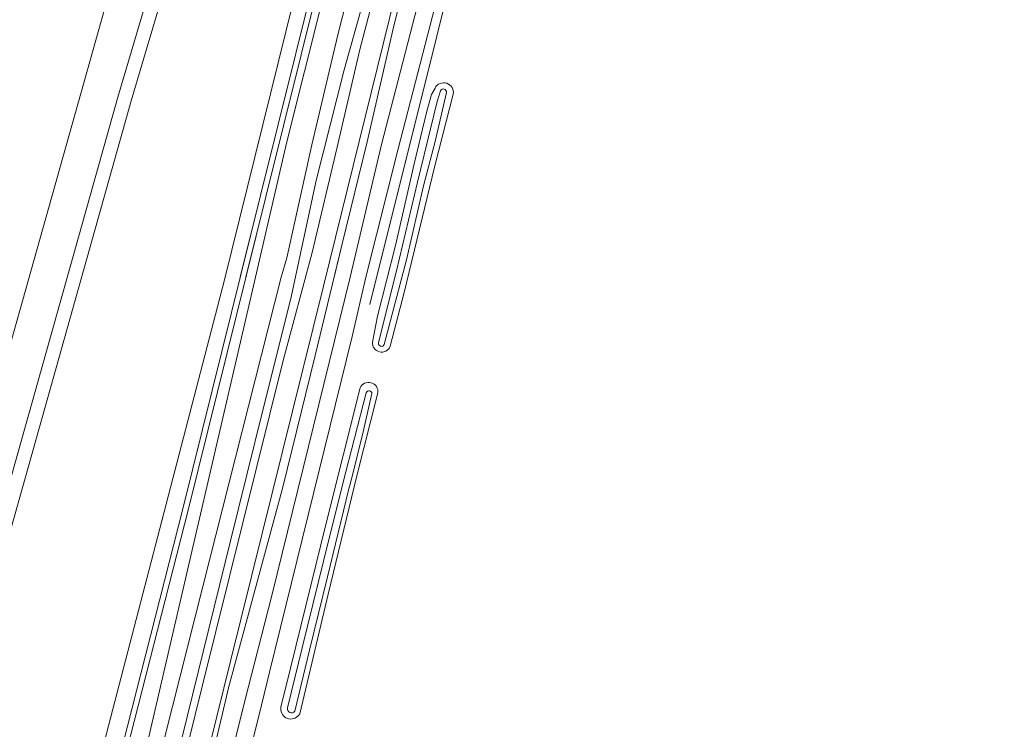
# Model space of a CAD drawing. Header units: metres. Extents: x 239845 to 242720, y 580286 to 584200.
# Tile 26 of 113: x 240705 to 240917, y 582269 to 582422. Entities that reach past the tile are written whole.
import ezdxf
from ezdxf.lldxf.tags import DXFTag

# ---------------------------------------------------------------- set-up
doc = ezdxf.new("R2010")
doc.units = ezdxf.units.M
for name, color, linetype, lineweight in [('B-WA-GW-DIJK_KRUIN-G', 3, 'Continuous', 0), ('B-WE-GR-GROENVOORZIENING-GV', 80, 'Continuous', 18), ('B-WE-OG-WATER_SLOOT-GV', 120, 'Continuous', 18), ('B-WE-VH-ONVERHARD-GV', 252, 'Continuous', 18), ('B-WE-VH-VERHARDING_GESLOTEN-GV', 7, 'Continuous', 18), ('Grondwerklijn', 7, 'Continuous', 9)]:
    doc.layers.add(name, color=color, linetype=linetype, lineweight=lineweight)
doc.layers.add('B-WE-KL_ET-LS-G', color=190, linetype='KL-ELEC-LS', lineweight=13, true_color=0x7f00ff)
doc.layers.add('GBKN', color=9, linetype='Continuous', lineweight=0, true_color=0x808080)
doc.styles.add('NLCS-ISO-T25', font='NLCS-ISO.ttf', dxfattribs={"height": 2.5})
tags = doc.linetypes.add('KL-ELEC-LS', pattern='A,10,-7.5,[6,N381 K&L.SHX,S=2,R=0,X=0,Y=0],-7.5,20,-3.5,["L",NLCS-ISO-T25,S=2.5,R=0,X=0,Y=-2.575],-8.5,10', length=67).pattern_tags.tags
tags[18] = DXFTag(74, 10)

msp = doc.modelspace()

# ---------------------------------------------------------------- linework, layer by layer
at = {"layer": 'B-WA-GW-DIJK_KRUIN-G'}
msp.add_lwpolyline([(240785.12, 582507.67), (240763.64, 582426.43), (240748.64, 582365.86)], dxfattribs=at)
at = {"layer": 'B-WE-GR-GROENVOORZIENING-GV', "flags": 128}
msp.add_lwpolyline([(240729.58, 582220.43), (240743.94, 582278.66), (240761.39, 582348.78), (240767.64, 582372.04), (240773, 582394.81), (240777.94, 582415.88), (240783.27, 582436.18), (240787.42, 582454.02), (240792.49, 582476.46), (240797.2, 582495.72), (240798.98, 582502.47, -0.12226), (240800.85, 582504.94, -0.448794), (240802.86, 582504.52, -0.140956), (240803.34, 582500.87), (240803.18, 582500.14), (240796.87, 582474.09), (240789.39, 582443.08), (240770.12, 582364.8), (240750.09, 582284.16), (240733.56, 582217.16)], format="xyb", dxfattribs=at)
msp.add_lwpolyline([(240729.58, 582220.43), (240743.94, 582278.66), (240761.39, 582348.78), (240767.64, 582372.04), (240773, 582394.81), (240777.94, 582415.88), (240783.27, 582436.18), (240787.42, 582454.02), (240792.49, 582476.46), (240797.2, 582495.72), (240798.98, 582502.47, -0.12226), (240800.85, 582504.94, -0.448794), (240802.86, 582504.52, -0.140956), (240803.34, 582500.87), (240803.18, 582500.14), (240796.87, 582474.09), (240789.39, 582443.08), (240770.12, 582364.8), (240750.09, 582284.16), (240733.56, 582217.16)], format="xyb", dxfattribs=at)
for points in [[(240745, 582258.57), (240749.16, 582276.22), (240749.6, 582278.11), (240755.03, 582298.27), (240761.28, 582321.41), (240768.26, 582349.81), (240774.13, 582373.95), (240779.52, 582395.98), (240785.24, 582420.99), (240790.46, 582441.43)], [(240745, 582258.57), (240749.16, 582276.22), (240749.6, 582278.11), (240755.03, 582298.27), (240761.28, 582321.41), (240768.26, 582349.81), (240774.13, 582373.95), (240779.52, 582395.98), (240785.24, 582420.99), (240790.46, 582441.43)], [(240780.08, 582431.38), (240774.58, 582411.51), (240768.52, 582387.58), (240763.04, 582362.12), (240757.1, 582338.33), (240750.02, 582309.83), (240738.37, 582262.44)], [(240780.08, 582431.38), (240774.58, 582411.51), (240768.52, 582387.58), (240763.04, 582362.12), (240757.1, 582338.33), (240750.02, 582309.83), (240738.37, 582262.44)]]:
    msp.add_lwpolyline(points, dxfattribs=at)
for points in [[(240784.48, 582351.84), (240787.49, 582363.44), (240794.14, 582390.77), (240798.09, 582406.21, 0.862432), (240794.15, 582407.56), (240793.36, 582406.17), (240792.4, 582402.61), (240789.68, 582391.23), (240785.6, 582373.57), (240781.73, 582358.32), (240780.64, 582352.72, 0.86772)], [(240783.21, 582352.19, -0.911912), (240781.97, 582352.61), (240785.86, 582368.14), (240790.35, 582387.28), (240794.65, 582404.68), (240795.32, 582406.99, -0.83091), (240796.64, 582406.61), (240794.22, 582396.01), (240791.67, 582386.42), (240787.98, 582370.46)], [(240783.21, 582352.19, -0.911912), (240781.97, 582352.61), (240785.86, 582368.14), (240790.35, 582387.28), (240794.65, 582404.68), (240795.32, 582406.99, -0.83091), (240796.64, 582406.61), (240794.22, 582396.01), (240791.67, 582386.42), (240787.98, 582370.46)], [(240760.91, 582273.98, 0.07511), (240760.88, 582273.31, 0.737092), (240764.99, 582272.49), (240771.09, 582298.33), (240777.27, 582323.87), (240781.83, 582341.75, 0.853892), (240777.97, 582342.84), (240770.61, 582313.31), (240763.02, 582282.63), (240761, 582274.5)], [(240760.91, 582273.98, 0.07511), (240760.88, 582273.31, 0.737092), (240764.99, 582272.49), (240771.09, 582298.33), (240777.27, 582323.87), (240781.83, 582341.75, 0.853892), (240777.97, 582342.84), (240770.61, 582313.31), (240763.02, 582282.63), (240761, 582274.5)], [(240779.3, 582341.78, -0.819575), (240780.55, 582341.59), (240778.66, 582333.33), (240776.25, 582323.74), (240775.54, 582321.06), (240770.92, 582302.03), (240767.06, 582286.18), (240763.88, 582273.07, -0.86023), (240762.35, 582273.74), (240765.49, 582286.7), (240770.08, 582305.4), (240774.23, 582322.18)], [(240779.3, 582341.78, -0.819575), (240780.55, 582341.59), (240778.66, 582333.33), (240776.25, 582323.74), (240775.54, 582321.06), (240770.92, 582302.03), (240767.06, 582286.18), (240763.88, 582273.07, -0.86023), (240762.35, 582273.74), (240765.49, 582286.7), (240770.08, 582305.4), (240774.23, 582322.18)]]:
    msp.add_lwpolyline(points, format="xyb", close=True, dxfattribs=at)
at = {"layer": 'B-WE-KL_ET-LS-G', "ltscale": 0.15, "flags": 128}
msp.add_lwpolyline([(240780.09, 582360.85), (240808.87, 582476.17)], dxfattribs=at)
at = {"layer": 'B-WE-OG-WATER_SLOOT-GV', "flags": 128}
for points in [[(240708.43, 582137.22), (240713.5, 582135.94), (240716.95, 582151), (240733.56, 582217.16), (240750.09, 582284.16), (240770.12, 582364.8), (240789.39, 582443.08), (240796.87, 582474.09), (240803.18, 582500.14), (240803.34, 582500.87, 0.140956), (240802.86, 582504.52, 0.448794), (240800.85, 582504.94, 0.12226), (240798.98, 582502.47), (240797.2, 582495.72), (240792.49, 582476.46), (240787.42, 582454.02), (240783.27, 582436.18), (240777.94, 582415.88), (240773, 582394.81), (240767.64, 582372.04), (240761.39, 582348.78), (240743.94, 582278.66), (240729.58, 582220.43), (240709.86, 582142.55)], [(240708.43, 582137.22), (240713.5, 582135.94), (240716.95, 582151), (240733.56, 582217.16), (240750.09, 582284.16), (240770.12, 582364.8), (240789.39, 582443.08), (240796.87, 582474.09), (240803.18, 582500.14), (240803.34, 582500.87, 0.140956), (240802.86, 582504.52, 0.448794), (240800.85, 582504.94, 0.12226), (240798.98, 582502.47), (240797.2, 582495.72), (240792.49, 582476.46), (240787.42, 582454.02), (240783.27, 582436.18), (240777.94, 582415.88), (240773, 582394.81), (240767.64, 582372.04), (240761.39, 582348.78), (240743.94, 582278.66), (240729.58, 582220.43), (240709.86, 582142.55)], [(240781.97, 582352.61, 0.911912), (240783.21, 582352.19), (240787.98, 582370.46), (240791.67, 582386.42), (240794.22, 582396.01), (240796.64, 582406.61, 0.83091), (240795.32, 582406.99), (240794.65, 582404.68), (240790.35, 582387.28), (240785.86, 582368.14)], [(240781.97, 582352.61, 0.911912), (240783.21, 582352.19), (240787.98, 582370.46), (240791.67, 582386.42), (240794.22, 582396.01), (240796.64, 582406.61, 0.83091), (240795.32, 582406.99), (240794.65, 582404.68), (240790.35, 582387.28), (240785.86, 582368.14)], [(240779.3, 582341.78), (240774.23, 582322.18), (240770.08, 582305.4), (240765.49, 582286.7), (240762.35, 582273.74, 0.86023), (240763.88, 582273.07), (240767.06, 582286.18), (240770.92, 582302.03), (240775.54, 582321.06), (240776.25, 582323.74), (240778.66, 582333.33), (240780.55, 582341.59, 0.819575)], [(240779.3, 582341.78), (240774.23, 582322.18), (240770.08, 582305.4), (240765.49, 582286.7), (240762.35, 582273.74, 0.86023), (240763.88, 582273.07), (240767.06, 582286.18), (240770.92, 582302.03), (240775.54, 582321.06), (240776.25, 582323.74), (240778.66, 582333.33), (240780.55, 582341.59, 0.819575)]]:
    msp.add_lwpolyline(points, format="xyb", close=True, dxfattribs=at)
at = {"layer": 'B-WE-VH-ONVERHARD-GV', "flags": 128}
for points in [[(240791.6, 582526.19), (240791.55, 582525.61), (240790.48, 582521.36), (240789.08, 582515.83), (240771.73, 582445.77), (240756.5, 582384.37), (240739.82, 582316.98), (240720.63, 582241.8)], [(240721.75, 582241.52), (240740.94, 582316.7), (240757.62, 582384.09), (240772.86, 582445.49), (240790.2, 582515.55), (240791.61, 582521.08), (240792.68, 582525.38), (240792.72, 582525.86)]]:
    msp.add_lwpolyline(points, dxfattribs=at)
at = {"layer": 'B-WE-VH-VERHARDING_GESLOTEN-GV', "flags": 128}
for points in [[(240775.83, 582366.71), (240758.95, 582298.05), (240753.09, 582275.24), (240739.95, 582222.29), (240725.65, 582163.62), (240712.18, 582110.55), (240712.09, 582110.19), (240710.89, 582105.46), (240695.43, 582044.34), (240677.51, 581971.67), (240665.62, 581924.77), (240665.25, 581923.26), (240664.73, 581921.12), (240660.7, 581904.7), (240644.62, 581839.77), (240622.04, 581749.4), (240609.13, 581696.38), (240602.79, 581672.47), (240602.41, 581670.63), (240596.98, 581649.4), (240596.74, 581648.44), (240584.11, 581597.1), (240565.85, 581522.79)], [(240775.83, 582366.71), (240758.95, 582298.05), (240753.09, 582275.24), (240739.95, 582222.29), (240725.65, 582163.62), (240712.18, 582110.55), (240712.09, 582110.19), (240710.89, 582105.46), (240695.43, 582044.34), (240677.51, 581971.67), (240665.62, 581924.77), (240665.25, 581923.26), (240664.73, 581921.12), (240660.7, 581904.7), (240644.62, 581839.77), (240622.04, 581749.4), (240609.13, 581696.38), (240602.79, 581672.47), (240602.41, 581670.63), (240596.98, 581649.4), (240596.74, 581648.44), (240584.11, 581597.1), (240565.85, 581522.79)], [(240571.2, 581530.15), (240590.06, 581605.5), (240608.34, 581678.78), (240609.26, 581682.46), (240620.8, 581729.24), (240624.96, 581746.02), (240628.72, 581761.17), (240632.85, 581777.82), (240634.77, 581785.59), (240642.95, 581818.55), (240678.04, 581958.38), (240679.55, 581964.51), (240699.01, 582043.44), (240715.41, 582109.36), (240715.49, 582109.68), (240715.64, 582110.3), (240729.23, 582162.73), (240743.54, 582221.41), (240756.67, 582274.35), (240758.44, 582281.49), (240776.25, 582353.95), (240779.24, 582366.71)], [(240571.2, 581530.15), (240590.06, 581605.5), (240608.34, 581678.78), (240609.26, 581682.46), (240620.8, 581729.24), (240624.96, 581746.02), (240628.72, 581761.17), (240632.85, 581777.82), (240634.77, 581785.59), (240642.95, 581818.55), (240678.04, 581958.38), (240679.55, 581964.51), (240699.01, 582043.44), (240715.41, 582109.36), (240715.49, 582109.68), (240715.64, 582110.3), (240729.23, 582162.73), (240743.54, 582221.41), (240756.67, 582274.35), (240758.44, 582281.49), (240776.25, 582353.95), (240779.24, 582366.71)]]:
    msp.add_lwpolyline(points, dxfattribs=at)
at = {"layer": 'GBKN', "flags": 128}
for points in [[(240789.37, 582504.34), (240762.1, 582395.7), (240755.17, 582365.81)], [(240782.63, 582395.37), (240799.61, 582461.02)], [(240786.21, 582394.47), (240803.19, 582460.12)], [(240780.23, 582446.85), (240773.15, 582419.08)], [(240756.5, 582384.37), (240771.73, 582445.77)], [(240757.62, 582384.09), (240772.86, 582445.49)], [(240790.46, 582441.43), (240785.24, 582420.99)], [(240785.24, 582420.99), (240779.52, 582395.98)], [(240773.15, 582419.08), (240767.55, 582395.28)], [(240767.55, 582395.28), (240762.16, 582370.92)], [(240779.52, 582395.98), (240774.13, 582373.95)], [(240775.83, 582366.71), (240782.63, 582395.37)], [(240779.24, 582366.71), (240786.21, 582394.47)], [(240752.13, 582366.71), (240756.5, 582384.37)], [(240753.32, 582366.71), (240757.62, 582384.09)], [(240774.13, 582373.95), (240772.37, 582366.71)], [(240762.16, 582370.92), (240760.97, 582366.71)], [(240748.64, 582365.86), (240697.21, 582168.35), (240655.83, 582009.41), (240620.51, 581949.04)], [(240755.17, 582365.81), (240724.91, 582235.25), (240690, 582099.76), (240652.16, 581949.86), (240650.71, 581942.91), (240652.33, 581937.17)], [(240760.97, 582366.71), (240744.08, 582299.93), (240721.11, 582209.12), (240695.64, 582108.43), (240672.95, 582018.7), (240652.35, 581937.28)]]:
    msp.add_lwpolyline(points, dxfattribs=at)
at = {"layer": 'Grondwerklijn'}
for points in [[(240917.01, 583115.46), (240559.12, 581842.28)], [(240774.32, 582574.51), (240773.05, 582570.15), (240769.72, 582557.64), (240759.04, 582521.87), (240755.39, 582510.33), (240749.07, 582487.35), (240738.55, 582449.12), (240725.73, 582405.6), (240564.04, 581830.17)], [(240566.38, 581827.4), (240728.61, 582404.77), (240741.44, 582448.3), (240751.97, 582486.55), (240758.27, 582509.48), (240761.91, 582520.99), (240772.61, 582556.81), (240775.94, 582569.35), (240777.2, 582573.67)]]:
    msp.add_lwpolyline(points, dxfattribs=at)

doc.saveas('drawing.dxf')
